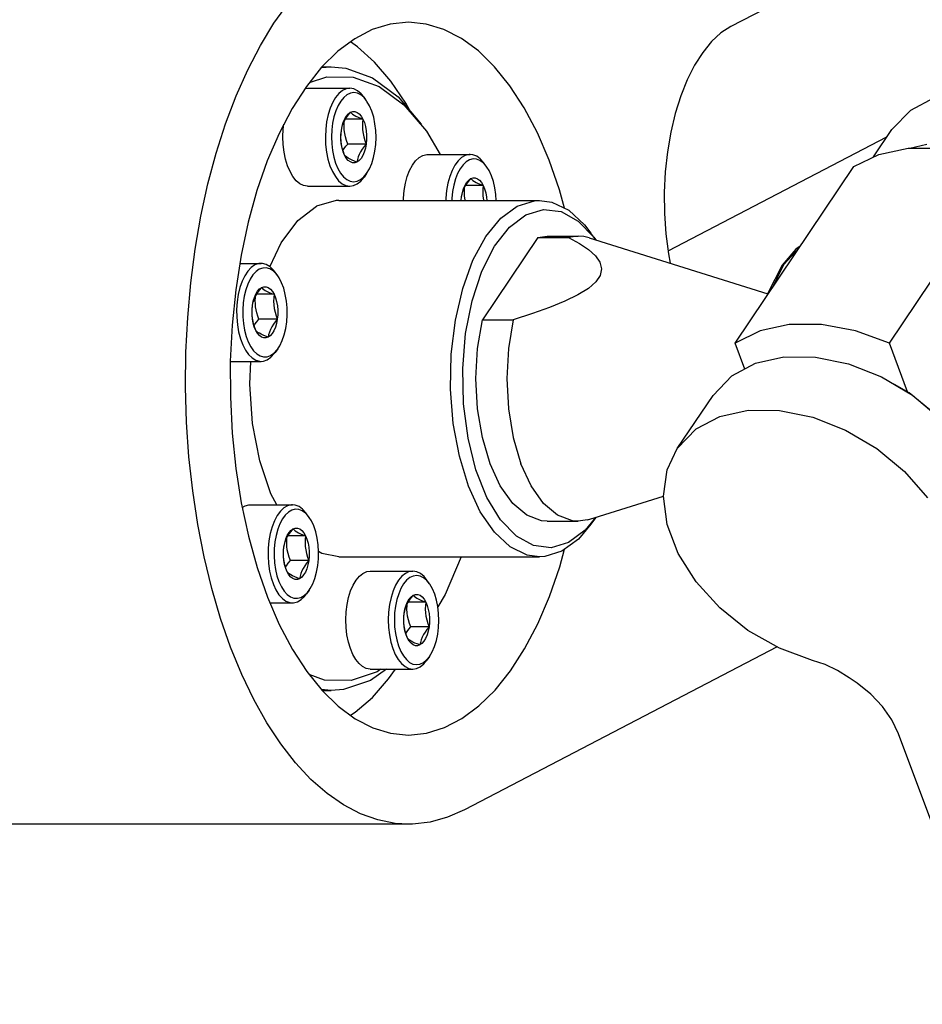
# Model space of a CAD drawing. Header units: millimetres. Extents: x 0 to 7560, y 0 to 5346.
# Tile 151 of 242: x 4118 to 4169, y 2926 to 2981. Entities that reach past the tile are written whole.
import ezdxf

# ---------------------------------------------------------------- set-up
doc = ezdxf.new("R2010")
doc.units = ezdxf.units.MM
for name, color, linetype in [('M2002301_PBL123', 7, 'Continuous'), ('M2002401_PBL124', 7, 'Continuous'), ('M2200703_PBL114', 7, 'Continuous'), ('M2200805_PBL111', 7, 'Continuous'), ('M2302201_PBL126', 7, 'Continuous'), ('M2302401_PBL125', 7, 'Continuous'), ('NSK_F687ZZ1_PBL118', 7, 'Continuous'), ('NSK_F687ZZ1_PBL282', 7, 'Continuous'), ('P9140503_BOLT_PBL119', 7, 'Continuous'), ('P9140503_BOLT_PBL120', 7, 'Continuous'), ('P9140503_BOLT_PBL121', 7, 'Continuous'), ('P9140503_BOLT_PBL122', 7, 'Continuous'), ('P9140503_BOLT_PBL157', 7, 'Continuous')]:
    doc.layers.add(name, color=color, linetype=linetype)

# ---------------------------------------------------------------- blocks, each defined once
blk = doc.blocks.new('A$C86968656')
at = {"layer": 'M2002301_PBL123', "color": 7}
for p, q in [((-345.353, 963.633), (-348.461, 959.012)), ((-345.353, 963.633), (-344.821, 963.705)), ((-345.353, 963.633), (-343.621, 963.633)), ((-344.819, 963.705), (-343.087, 963.705)), ((-343.087, 963.705), (-343.621, 963.633)), ((-343.621, 963.633), (-343.006, 963.291)), ((-342.771, 963.68), (-343.087, 963.705)), ((-342.468, 963.609), (-342.771, 963.68)), ((-343.006, 963.291), (-342.501, 962.947)), ((-342.468, 963.609), (-332.443, 960.469)), ((-342.501, 962.947), (-342.116, 962.597)), ((-342.116, 962.597), (-341.864, 962.237)), ((-341.864, 962.237), (-341.768, 961.867)), ((-341.845, 961.499), (-342.09, 961.137)), ((-341.768, 961.867), (-341.845, 961.499)), ((-342.09, 961.137), (-342.511, 960.77)), ((-343.104, 960.402), (-343.838, 960.044)), ((-342.511, 960.77), (-343.104, 960.402)), ((-343.838, 960.044), (-344.692, 959.696)), ((-345.656, 959.353), (-346.729, 959.012)), ((-344.692, 959.696), (-345.656, 959.353)), ((-348.728, 957.396), (-348.461, 959.012)), ((-348.461, 959.012), (-346.729, 959.012)), ((-346.729, 959.012), (-346.996, 957.396)), ((-348.819, 955.705), (-348.728, 957.396)), ((-346.996, 957.396), (-347.087, 955.705)), ((-348.728, 954.013), (-348.819, 955.705)), ((-347.087, 955.705), (-346.996, 954.013)), ((-348.461, 952.398), (-348.728, 954.013)), ((-346.996, 954.013), (-346.729, 952.398)), ((-348.029, 950.932), (-348.461, 952.398)), ((-346.729, 952.398), (-346.297, 950.932)), ((-347.452, 949.682), (-348.029, 950.932)), ((-345.72, 949.682), (-346.297, 950.932)), ((-346.755, 948.705), (-347.452, 949.682)), ((-345.023, 948.705), (-345.72, 949.682)), ((-345.971, 948.044), (-346.755, 948.705)), ((-344.239, 948.044), (-345.023, 948.705)), ((-342.179, 947.892), (-338.296, 949.108)), ((-345.135, 947.73), (-345.971, 948.044)), ((-344.817, 947.705), (-345.135, 947.73)), ((-344.819, 947.705), (-343.087, 947.705)), ((-343.403, 947.73), (-344.239, 948.044)), ((-343.087, 947.705), (-343.403, 947.73)), ((-342.553, 947.777), (-343.087, 947.705)), ((-342.553, 947.777), (-342.179, 947.892))]:
    blk.add_line(p, q, dxfattribs=at)
at = {"layer": 'M2002401_PBL124', "color": 7}
for p, q in [((-326.217, 968.29), (-324.576, 968.638)), ((-324.576, 968.638), (-322.766, 968.638)), ((-327.618, 967.607), (-326.217, 968.29)), ((-334.278, 957.703), (-327.618, 967.607)), ((-325.618, 957.703), (-318.957, 967.607)), ((-331.237, 958.734), (-332.878, 958.385)), ((-329.427, 958.734), (-331.237, 958.734)), ((-327.526, 958.385), (-329.427, 958.734)), ((-332.878, 958.385), (-334.278, 957.703)), ((-325.618, 957.703), (-327.526, 958.385)), ((-333.736, 956.244), (-334.278, 957.703)), ((-324.599, 954.962), (-325.618, 957.703))]:
    blk.add_line(p, q, dxfattribs=at)
at = {"layer": 'M2200703_PBL114', "color": 7}
for p, q in [((-357.492, 973.161), (-356.943, 973.205)), ((-357.451, 973.205), (-356.943, 973.205)), ((-356.943, 973.205), (-356.118, 973.127)), ((-356.118, 973.127), (-354.618, 972.576)), ((-358.163, 972.322), (-357.191, 972.65)), ((-357.191, 972.65), (-355.709, 972.629)), ((-355.709, 972.629), (-354.252, 972.094)), ((-354.618, 972.576), (-353.189, 971.512)), ((-354.252, 972.094), (-352.863, 971.061)), ((-353.189, 971.512), (-351.891, 969.994)), ((-352.863, 971.061), (-351.603, 969.586)), ((-351.603, 969.586), (-350.836, 968.283)), ((-358.815, 964.579), (-357.77, 965.383)), ((-356.661, 965.7), (-357.77, 965.383)), ((-356.509, 965.705), (-356.661, 965.7)), ((-356.51, 965.705), (-345.252, 965.705)), ((-347.431, 964.705), (-346.511, 965.383)), ((-346.511, 965.383), (-345.543, 965.688)), ((-345.543, 965.688), (-345.252, 965.705)), ((-345.252, 965.705), (-344.564, 965.61)), ((-344.564, 965.61), (-343.611, 965.151)), ((-346.945, 964.2), (-346.015, 964.899)), ((-346.015, 964.899), (-345.034, 965.195)), ((-345.034, 965.195), (-344.043, 965.077)), ((-344.043, 965.077), (-343.085, 964.55)), ((-343.611, 965.151), (-342.721, 964.329)), ((-359.744, 963.331), (-358.815, 964.579)), ((-348.267, 963.682), (-347.431, 964.705)), ((-347.781, 963.131), (-346.945, 964.2)), ((-343.085, 964.55), (-342.204, 963.635)), ((-342.721, 964.329), (-342.365, 963.87)), ((-348.987, 962.352), (-348.267, 963.682)), ((-342.099, 963.493), (-342.365, 963.87)), ((-342.204, 963.635), (-342.1, 963.493)), ((-360.377, 961.987), (-359.744, 963.331)), ((-348.489, 961.737), (-347.781, 963.131)), ((-349.564, 960.767), (-348.987, 962.352)), ((-349.036, 960.079), (-348.489, 961.737)), ((-349.975, 958.987), (-349.564, 960.767)), ((-349.398, 958.23), (-349.036, 960.079)), ((-350.204, 957.081), (-349.975, 958.987)), ((-349.56, 956.27), (-349.398, 958.23)), ((-350.243, 955.122), (-350.204, 957.081)), ((-361.508, 955.403), (-361.456, 956.675)), ((-349.516, 954.286), (-349.56, 956.27)), ((-361.349, 953.186), (-361.508, 955.403)), ((-350.091, 953.186), (-350.243, 955.122)), ((-349.265, 952.364), (-349.516, 954.286)), ((-360.947, 951.096), (-361.349, 953.186)), ((-349.752, 951.346), (-350.091, 953.186)), ((-348.821, 950.588), (-349.265, 952.364)), ((-360.323, 949.237), (-360.947, 951.096)), ((-349.24, 949.674), (-349.752, 951.346)), ((-348.201, 949.036), (-348.821, 950.588)), ((-348.575, 948.234), (-349.24, 949.674)), ((-359.999, 948.627), (-360.323, 949.237)), ((-347.434, 947.775), (-348.201, 949.036)), ((-347.783, 947.081), (-348.575, 948.234)), ((-346.553, 946.86), (-347.434, 947.775)), ((-342.104, 947.915), (-342.693, 947.21)), ((-342.099, 947.917), (-342.365, 947.54)), ((-346.893, 946.259), (-347.783, 947.081)), ((-342.693, 947.21), (-343.622, 946.511)), ((-342.365, 947.54), (-343.073, 946.705)), ((-345.595, 946.333), (-346.553, 946.86)), ((-343.622, 946.511), (-344.604, 946.215)), ((-343.073, 946.705), (-343.992, 946.027)), ((-357.475, 945.893), (-357.649, 946.003)), ((-345.94, 945.8), (-346.893, 946.259)), ((-344.604, 946.215), (-345.595, 946.333)), ((-343.992, 946.027), (-344.96, 945.722)), ((-356.511, 945.705), (-357.475, 945.893)), ((-356.51, 945.705), (-345.252, 945.705)), ((-349.646, 945.705), (-350.543, 943.598)), ((-345.252, 945.705), (-345.94, 945.8)), ((-344.96, 945.722), (-345.252, 945.705)), ((-350.543, 943.598), (-350.957, 942.906)), ((-353.844, 939.406), (-354.739, 938.769)), ((-354.154, 939.406), (-354.369, 939.253)), ((-357.311, 938.781), (-358.172, 939.097)), ((-355.83, 938.76), (-357.311, 938.781)), ((-354.739, 938.769), (-356.243, 938.261)), ((-354.369, 939.253), (-355.83, 938.76)), ((-356.943, 938.205), (-357.496, 938.257)), ((-357.454, 938.205), (-356.943, 938.205)), ((-356.243, 938.261), (-356.943, 938.205))]:
    blk.add_line(p, q, dxfattribs=at)
at = {"layer": 'M2200805_PBL111', "color": 7}
for p, q in [((-247.42, 1020.801), (-334.518, 975.459)), ((-360.151, 975.647), (-359.346, 976.769)), ((-360.911, 974.403), (-360.151, 975.647)), ((-354.639, 975.29), (-355.619, 974.78)), ((-353.638, 975.6), (-354.639, 975.29)), ((-352.613, 975.705), (-353.638, 975.6)), ((-351.614, 975.605), (-352.613, 975.705)), ((-350.613, 975.301), (-351.614, 975.605)), ((-349.632, 974.796), (-350.613, 975.301)), ((-334.518, 975.459), (-335.071, 975.101)), ((-355.619, 974.78), (-356.569, 974.074)), ((-348.681, 974.094), (-349.632, 974.796)), ((-335.071, 975.101), (-335.6, 974.617)), ((-361.618, 973.043), (-360.911, 974.403)), ((-355.458, 974.325), (-355.866, 974.596)), ((-354.505, 973.46), (-355.458, 974.325)), ((-335.6, 974.617), (-336.097, 974.013)), ((-356.569, 974.074), (-357.477, 973.179)), ((-347.771, 973.204), (-348.681, 974.094)), ((-336.097, 974.013), (-336.555, 973.299)), ((-362.271, 971.577), (-361.618, 973.043)), ((-357.477, 973.179), (-358.336, 972.106)), ((-353.602, 972.4), (-354.505, 973.46)), ((-346.911, 972.135), (-347.771, 973.204)), ((-336.555, 973.299), (-336.969, 972.482)), ((-336.969, 972.482), (-337.333, 971.575)), ((-358.336, 972.106), (-359.137, 970.863)), ((-352.76, 971.157), (-353.602, 972.4)), ((-346.109, 970.897), (-346.911, 972.135)), ((-362.864, 970.012), (-362.271, 971.577)), ((-337.333, 971.575), (-337.642, 970.59)), ((-359.137, 970.863), (-359.87, 969.466)), ((-352.535, 970.747), (-352.76, 971.157)), ((-345.374, 969.503), (-346.109, 970.897)), ((-337.642, 970.59), (-337.891, 969.539)), ((-363.393, 968.36), (-362.864, 970.012)), ((-359.87, 969.466), (-360.529, 967.927)), ((-344.713, 967.968), (-345.374, 969.503)), ((-337.891, 969.539), (-338.078, 968.438)), ((-338.038, 962.878), (-325.757, 969.272)), ((-363.857, 966.629), (-363.393, 968.36)), ((-338.078, 968.438), (-338.2, 967.301)), ((-360.529, 967.927), (-361.106, 966.262)), ((-344.134, 966.306), (-344.713, 967.968)), ((-338.2, 967.301), (-338.255, 966.143)), ((-364.251, 964.831), (-363.857, 966.629)), ((-361.106, 966.262), (-361.597, 964.49)), ((-343.843, 965.263), (-344.134, 966.306)), ((-338.255, 966.143), (-338.242, 964.981)), ((-364.573, 962.977), (-364.251, 964.831)), ((-338.242, 964.981), (-338.162, 963.829)), ((-361.597, 964.49), (-361.995, 962.627)), ((-338.162, 963.829), (-338.015, 962.704)), ((-364.821, 961.078), (-364.573, 962.977)), ((-361.995, 962.627), (-362.297, 960.693)), ((-338.015, 962.704), (-337.914, 962.183)), ((-364.994, 959.145), (-364.821, 961.078)), ((-362.297, 960.693), (-362.5, 958.708)), ((-365.091, 957.192), (-364.994, 959.145)), ((-362.5, 958.708), (-362.601, 956.692)), ((-365.111, 955.229), (-365.091, 957.192)), ((-362.601, 956.692), (-362.6, 954.666)), ((-365.054, 953.27), (-365.111, 955.229)), ((-362.6, 954.666), (-362.496, 952.651)), ((-364.92, 951.325), (-365.054, 953.27)), ((-362.496, 952.651), (-362.291, 950.667)), ((-364.71, 949.408), (-364.92, 951.325)), ((-362.291, 950.667), (-361.986, 948.735)), ((-364.426, 947.529), (-364.71, 949.408)), ((-361.986, 948.735), (-361.585, 946.874)), ((-364.069, 945.7), (-364.426, 947.529)), ((-361.585, 946.874), (-361.093, 945.104)), ((-344.12, 945.148), (-343.847, 946.135)), ((-363.641, 943.934), (-364.069, 945.7)), ((-361.093, 945.104), (-360.513, 943.443)), ((-344.697, 943.483), (-344.12, 945.148)), ((-363.145, 942.239), (-363.641, 943.934)), ((-360.513, 943.443), (-359.852, 941.907)), ((-345.356, 941.944), (-344.697, 943.483)), ((-362.584, 940.628), (-363.145, 942.239)), ((-359.852, 941.907), (-359.117, 940.513)), ((-346.09, 940.547), (-345.356, 941.944)), ((-361.962, 939.11), (-362.584, 940.628)), ((-359.117, 940.513), (-358.315, 939.275)), ((-331.916, 940.647), (-349.464, 931.511)), ((-346.89, 939.304), (-346.09, 940.547)), ((-353.722, 938.854), (-353.336, 939.406)), ((-347.749, 938.231), (-346.89, 939.304)), ((-361.282, 937.694), (-361.962, 939.11)), ((-358.315, 939.275), (-357.455, 938.206)), ((-354.632, 937.82), (-353.722, 938.854)), ((-357.455, 938.206), (-356.545, 937.316)), ((-348.658, 937.336), (-347.749, 938.231)), ((-360.549, 936.389), (-361.282, 937.694)), ((-355.592, 936.983), (-354.632, 937.82)), ((-356.545, 937.316), (-355.594, 936.615)), ((-349.607, 936.63), (-348.658, 937.336)), ((-355.861, 936.811), (-355.592, 936.983)), ((-355.594, 936.615), (-354.613, 936.109)), ((-350.588, 936.12), (-349.607, 936.63)), ((-359.767, 935.204), (-360.549, 936.389)), ((-354.613, 936.109), (-353.612, 935.805)), ((-351.589, 935.81), (-350.588, 936.12)), ((-353.612, 935.805), (-352.613, 935.705)), ((-352.613, 935.705), (-351.589, 935.81)), ((-358.94, 934.144), (-359.767, 935.204)), ((-358.075, 933.218), (-358.94, 934.144)), ((-357.176, 932.43), (-358.075, 933.218)), ((-356.249, 931.786), (-357.176, 932.43)), ((-355.299, 931.289), (-356.249, 931.786)), ((-354.333, 930.943), (-355.299, 931.289)), ((-350.423, 931.092), (-351.396, 930.824)), ((-349.464, 931.511), (-350.423, 931.092)), ((-352.613, 930.705), (-375.996, 930.705)), ((-353.357, 930.749), (-354.333, 930.943)), ((-352.613, 930.705), (-353.357, 930.749)), ((-352.375, 930.71), (-352.613, 930.705)), ((-351.396, 930.824), (-352.375, 930.71))]:
    blk.add_line(p, q, dxfattribs=at)
at = {"layer": 'M2302201_PBL126', "color": 7}
for p, q in [((-324.425, 970.778), (-323.097, 971.482)), ((-325.484, 969.677), (-324.425, 970.778)), ((-326.514, 968.145), (-325.484, 969.677)), ((-324.478, 968.638), (-323.515, 968.854))]:
    blk.add_line(p, q, dxfattribs=at)
at = {"layer": 'M2302401_PBL125', "color": 7}
for p, q in [((-334.456, 955.862), (-333.128, 956.566)), ((-333.128, 956.566), (-331.54, 956.921)), ((-331.54, 956.921), (-329.774, 956.909)), ((-329.774, 956.909), (-327.92, 956.53)), ((-327.92, 956.53), (-326.072, 955.805)), ((-335.515, 954.76), (-334.456, 955.862)), ((-326.072, 955.805), (-324.325, 954.769)), ((-337.521, 951.778), (-335.515, 954.761)), ((-324.325, 954.769), (-322.768, 953.477)), ((-335.134, 953.583), (-333.546, 953.937)), ((-333.546, 953.937), (-331.78, 953.925)), ((-331.78, 953.925), (-329.926, 953.547)), ((-336.462, 952.879), (-335.134, 953.583)), ((-329.926, 953.547), (-328.078, 952.822)), ((-337.522, 951.777), (-336.462, 952.879)), ((-328.078, 952.822), (-326.331, 951.786)), ((-338.085, 950.585), (-337.522, 951.777)), ((-326.331, 951.786), (-324.774, 950.494)), ((-338.297, 949.112), (-338.085, 950.585)), ((-324.774, 950.494), (-323.49, 949.015)), ((-338.087, 947.518), (-338.297, 949.112)), ((-337.467, 945.886), (-338.087, 947.518)), ((-336.469, 944.298), (-337.467, 945.886)), ((-335.142, 942.835), (-336.469, 944.298)), ((-333.556, 941.573), (-335.142, 942.835)), ((-331.79, 940.576), (-333.556, 941.573)), ((-329.942, 939.895), (-331.79, 940.576)), ((-329.231, 939.655), (-329.942, 939.895)), ((-328.536, 939.327), (-329.231, 939.655)), ((-327.873, 938.922), (-328.536, 939.327)), ((-327.43, 938.616), (-327.873, 938.922)), ((-326.665, 938.008), (-327.43, 938.616)), ((-326.007, 937.314), (-326.665, 938.008)), ((-325.481, 936.562), (-326.007, 937.314)), ((-325.107, 935.779), (-325.481, 936.562)), ((-314.122, 906.229), (-325.107, 935.779))]:
    blk.add_line(p, q, dxfattribs=at)
at = {"layer": 'NSK_F687ZZ1_PBL118', "color": 7}
for p, q in [((-330.628, 963.131), (-330.87, 962.974)), ((-330.87, 962.974), (-331.637, 962.076)), ((-331.637, 962.076), (-332.434, 960.501)), ((-332.434, 960.501), (-332.46, 960.406))]:
    blk.add_line(p, q, dxfattribs=at)
at = {"layer": 'NSK_F687ZZ1_PBL118', "color": 2}
for p, q in [((-331.53, 962.125), (-330.697, 963.028)), ((-332.203, 960.789), (-331.53, 962.125))]:
    blk.add_line(p, q, dxfattribs=at)
at = {"layer": 'NSK_F687ZZ1_PBL282', "color": 7}
for p, q in [((-324.505, 954.91), (-325.335, 955.368)), ((-323.037, 953.701), (-324.505, 954.91))]:
    blk.add_line(p, q, dxfattribs=at)
at = {"layer": 'P9140503_BOLT_PBL119', "color": 7}
for p, q in [((-358.416, 971.982), (-358.274, 972.004)), ((-358.274, 972.004), (-355.892, 972.004)), ((-356.097, 971.973), (-356.307, 971.875)), ((-355.892, 972.004), (-356.097, 971.973)), ((-355.667, 971.967), (-355.892, 972.004)), ((-355.458, 971.863), (-355.667, 971.967)), ((-356.692, 971.49), (-356.857, 971.212)), ((-356.507, 971.713), (-356.692, 971.49)), ((-356.307, 971.875), (-356.507, 971.713)), ((-356.238, 971.487), (-356.405, 971.283)), ((-356.055, 971.635), (-356.238, 971.487)), ((-355.863, 971.725), (-356.055, 971.635)), ((-355.667, 971.753), (-355.863, 971.725)), ((-355.47, 971.72), (-355.667, 971.753)), ((-355.28, 971.625), (-355.47, 971.72)), ((-355.259, 971.695), (-355.458, 971.863)), ((-355.1, 971.473), (-355.28, 971.625)), ((-355.098, 971.499), (-355.259, 971.695)), ((-354.954, 971.295), (-355.1, 971.473)), ((-354.954, 971.295), (-355.098, 971.499)), ((-356.999, 970.886), (-357.113, 970.52)), ((-356.857, 971.212), (-356.999, 970.886)), ((-356.555, 971.03), (-356.683, 970.734)), ((-356.405, 971.283), (-356.555, 971.03)), ((-354.933, 971.265), (-354.954, 971.295)), ((-354.785, 971.009), (-354.933, 971.265)), ((-354.658, 970.707), (-354.785, 971.009)), ((-357.113, 970.52), (-357.197, 970.122)), ((-356.786, 970.401), (-356.862, 970.041)), ((-356.683, 970.734), (-356.786, 970.401)), ((-356.264, 970.09), (-356.182, 970.281)), ((-356.182, 970.281), (-356.085, 970.442)), ((-356.172, 970.217), (-356.08, 970.364)), ((-355.162, 970.267), (-356.14, 970.267)), ((-356.085, 970.442), (-355.976, 970.566)), ((-356.08, 970.364), (-355.974, 970.509)), ((-355.976, 970.566), (-355.857, 970.65)), ((-355.974, 970.509), (-355.857, 970.65)), ((-355.857, 970.65), (-355.733, 970.692)), ((-355.857, 970.65), (-355.804, 970.596)), ((-355.804, 970.596), (-355.737, 970.542)), ((-355.737, 970.542), (-355.654, 970.486)), ((-355.733, 970.692), (-355.607, 970.691)), ((-355.654, 970.486), (-355.553, 970.431)), ((-355.607, 970.691), (-355.484, 970.645)), ((-355.553, 970.431), (-355.436, 970.375)), ((-355.484, 970.645), (-355.366, 970.557)), ((-355.436, 970.375), (-355.304, 970.321)), ((-355.366, 970.557), (-355.257, 970.43)), ((-355.304, 970.321), (-355.162, 970.267)), ((-355.257, 970.43), (-355.162, 970.267)), ((-355.162, 970.267), (-355.181, 970.07)), ((-355.162, 970.267), (-355.081, 970.073)), ((-354.557, 970.37), (-354.658, 970.707)), ((-354.484, 970.007), (-354.557, 970.37)), ((-359.648, 969.274), (-359.63, 969.707)), ((-359.63, 969.707), (-359.594, 969.991)), ((-357.248, 969.703), (-357.267, 969.273)), ((-357.197, 970.122), (-357.248, 969.703)), ((-356.862, 970.041), (-356.909, 969.661)), ((-356.371, 969.637), (-356.327, 969.873)), ((-356.371, 969.637), (-356.344, 969.779)), ((-356.344, 969.779), (-356.303, 969.924)), ((-356.327, 969.873), (-356.264, 970.09)), ((-356.303, 969.924), (-356.246, 970.07)), ((-356.246, 970.07), (-356.172, 970.217)), ((-356.217, 969.871), (-356.21, 970.07)), ((-356.207, 969.67), (-356.217, 969.871)), ((-356.21, 970.07), (-356.201, 970.158)), ((-355.181, 970.07), (-355.187, 969.871)), ((-355.187, 969.871), (-355.178, 969.67)), ((-355.081, 970.073), (-355.019, 969.854)), ((-355.019, 969.854), (-354.977, 969.617)), ((-354.44, 969.628), (-354.484, 970.007)), ((-359.633, 968.84), (-359.648, 969.274)), ((-357.267, 969.273), (-357.252, 968.843)), ((-356.909, 969.661), (-356.925, 969.27)), ((-356.925, 969.27), (-356.911, 968.879)), ((-356.397, 969.242), (-356.391, 969.441)), ((-356.388, 969.04), (-356.397, 969.242)), ((-356.395, 969.138), (-356.394, 969.39)), ((-356.374, 968.89), (-356.395, 969.138)), ((-356.394, 969.39), (-356.371, 969.637)), ((-356.391, 969.441), (-356.371, 969.637)), ((-356.181, 969.467), (-356.207, 969.67)), ((-356.138, 969.265), (-356.181, 969.467)), ((-356.079, 969.066), (-356.138, 969.265)), ((-355.178, 969.67), (-355.152, 969.467)), ((-355.152, 969.467), (-355.108, 969.265)), ((-355.108, 969.265), (-355.05, 969.066)), ((-354.977, 969.617), (-354.956, 969.369)), ((-354.956, 969.369), (-354.957, 969.117)), ((-354.442, 968.846), (-354.425, 969.237)), ((-354.425, 969.237), (-354.44, 969.628)), ((-359.584, 968.422), (-359.633, 968.84)), ((-357.252, 968.843), (-357.203, 968.422)), ((-356.911, 968.879), (-356.867, 968.5)), ((-356.362, 968.838), (-356.388, 969.04)), ((-356.332, 968.653), (-356.374, 968.89)), ((-356.318, 968.636), (-356.362, 968.838)), ((-356.27, 968.434), (-356.332, 968.653)), ((-356.26, 968.437), (-356.318, 968.636)), ((-356.281, 968.507), (-356.21, 968.615)), ((-356.21, 968.615), (-356.114, 968.743)), ((-356.114, 968.743), (-356.009, 968.87)), ((-356.009, 968.87), (-356.079, 969.066)), ((-354.98, 968.87), (-356.009, 968.87)), ((-355.096, 968.728), (-355.202, 968.584)), ((-354.98, 968.87), (-355.096, 968.728)), ((-355.024, 968.634), (-355.087, 968.417)), ((-355.05, 969.066), (-354.98, 968.87)), ((-354.98, 968.87), (-355.024, 968.634)), ((-354.957, 969.117), (-354.98, 968.87)), ((-354.489, 968.466), (-354.442, 968.846)), ((-359.503, 968.022), (-359.584, 968.422)), ((-357.203, 968.422), (-357.122, 968.023)), ((-356.867, 968.5), (-356.794, 968.137)), ((-356.794, 968.137), (-356.692, 967.8)), ((-356.189, 968.24), (-356.27, 968.434)), ((-356.189, 968.24), (-356.26, 968.437)), ((-356.094, 968.077), (-356.189, 968.24)), ((-356.137, 968.186), (-356.189, 968.24)), ((-356.07, 968.132), (-356.137, 968.186)), ((-355.985, 967.95), (-356.094, 968.077)), ((-355.987, 968.076), (-356.07, 968.132)), ((-355.886, 968.021), (-355.987, 968.076)), ((-355.425, 968.144), (-355.466, 967.999)), ((-355.369, 968.29), (-355.425, 968.144)), ((-355.266, 968.065), (-355.375, 967.941)), ((-355.294, 968.437), (-355.369, 968.29)), ((-355.202, 968.584), (-355.294, 968.437)), ((-355.169, 968.226), (-355.266, 968.065)), ((-355.087, 968.417), (-355.169, 968.226)), ((-354.668, 967.774), (-354.565, 968.106)), ((-354.565, 968.106), (-354.489, 968.466)), ((-359.391, 967.652), (-359.503, 968.022)), ((-359.253, 967.323), (-359.391, 967.652)), ((-357.122, 968.023), (-357.01, 967.653)), ((-357.01, 967.653), (-356.871, 967.323)), ((-356.692, 967.8), (-356.566, 967.498)), ((-356.566, 967.498), (-356.418, 967.242)), ((-355.867, 967.862), (-355.985, 967.95)), ((-355.768, 967.965), (-355.886, 968.021)), ((-355.743, 967.817), (-355.867, 967.862)), ((-355.637, 967.911), (-355.768, 967.965)), ((-355.618, 967.815), (-355.743, 967.817)), ((-355.494, 967.857), (-355.637, 967.911)), ((-355.494, 967.857), (-355.618, 967.815)), ((-355.466, 967.999), (-355.494, 967.857)), ((-355.375, 967.941), (-355.494, 967.857)), ((-354.796, 967.477), (-354.668, 967.774)), ((-359.089, 967.039), (-359.253, 967.323)), ((-358.905, 966.811), (-359.089, 967.039)), ((-356.871, 967.323), (-356.708, 967.04)), ((-356.708, 967.04), (-356.525, 966.812)), ((-356.418, 967.242), (-356.251, 967.035)), ((-356.251, 967.035), (-356.071, 966.882)), ((-355.296, 966.872), (-355.113, 967.021)), ((-355.277, 966.794), (-355.098, 967.008)), ((-355.113, 967.021), (-354.954, 967.212)), ((-354.954, 967.212), (-355.098, 967.008)), ((-354.954, 967.212), (-354.796, 967.477)), ((-358.707, 966.644), (-358.905, 966.811)), ((-358.499, 966.541), (-358.707, 966.644)), ((-358.273, 966.504), (-358.499, 966.541)), ((-358.274, 966.504), (-355.892, 966.504)), ((-356.525, 966.812), (-356.326, 966.644)), ((-356.326, 966.644), (-356.117, 966.541)), ((-356.117, 966.541), (-355.892, 966.504)), ((-356.071, 966.882), (-355.881, 966.788)), ((-355.892, 966.504), (-355.687, 966.534)), ((-355.881, 966.788), (-355.684, 966.754)), ((-355.687, 966.534), (-355.476, 966.632)), ((-355.684, 966.754), (-355.487, 966.782)), ((-355.487, 966.782), (-355.296, 966.872)), ((-355.476, 966.632), (-355.277, 966.794))]:
    blk.add_line(p, q, dxfattribs=at)
at = {"layer": 'P9140503_BOLT_PBL120', "color": 7}
for p, q in [((-355.161, 944.779), (-354.951, 944.876)), ((-354.951, 944.876), (-354.747, 944.906)), ((-354.747, 944.906), (-352.365, 944.906)), ((-352.571, 944.876), (-352.781, 944.778)), ((-352.365, 944.906), (-352.571, 944.876)), ((-352.141, 944.869), (-352.365, 944.906)), ((-351.931, 944.766), (-352.141, 944.869)), ((-355.71, 944.12), (-355.545, 944.396)), ((-355.545, 944.396), (-355.36, 944.618)), ((-355.36, 944.618), (-355.161, 944.779)), ((-353.166, 944.393), (-353.331, 944.115)), ((-352.981, 944.616), (-353.166, 944.393)), ((-352.781, 944.778), (-352.981, 944.616)), ((-352.711, 944.389), (-352.879, 944.186)), ((-352.529, 944.538), (-352.711, 944.389)), ((-352.337, 944.628), (-352.529, 944.538)), ((-352.14, 944.656), (-352.337, 944.628)), ((-351.943, 944.622), (-352.14, 944.656)), ((-351.754, 944.528), (-351.943, 944.622)), ((-351.732, 944.598), (-351.931, 944.766)), ((-351.573, 944.375), (-351.754, 944.528)), ((-351.572, 944.402), (-351.732, 944.598)), ((-351.427, 944.198), (-351.573, 944.375)), ((-351.427, 944.198), (-351.572, 944.402)), ((-355.966, 943.429), (-355.851, 943.795)), ((-355.851, 943.795), (-355.71, 944.12)), ((-353.472, 943.789), (-353.586, 943.422)), ((-353.331, 944.115), (-353.472, 943.789)), ((-353.028, 943.933), (-353.156, 943.636)), ((-352.879, 944.186), (-353.028, 943.933)), ((-351.407, 944.168), (-351.427, 944.198)), ((-351.259, 943.912), (-351.407, 944.168)), ((-351.132, 943.61), (-351.259, 943.912)), ((-356.051, 943.03), (-355.966, 943.429)), ((-353.586, 943.422), (-353.67, 943.025)), ((-353.259, 943.304), (-353.335, 942.944)), ((-353.156, 943.636), (-353.259, 943.304)), ((-352.737, 942.993), (-352.655, 943.184)), ((-352.655, 943.184), (-352.559, 943.345)), ((-352.645, 943.12), (-352.553, 943.266)), ((-351.635, 943.17), (-352.614, 943.17)), ((-352.559, 943.345), (-352.449, 943.469)), ((-352.553, 943.266), (-352.448, 943.411)), ((-352.449, 943.469), (-352.331, 943.553)), ((-352.448, 943.411), (-352.331, 943.553)), ((-352.331, 943.553), (-352.207, 943.595)), ((-352.331, 943.553), (-352.278, 943.499)), ((-352.278, 943.499), (-352.211, 943.445)), ((-352.211, 943.445), (-352.128, 943.389)), ((-352.207, 943.595), (-352.081, 943.593)), ((-352.128, 943.389), (-352.027, 943.334)), ((-352.081, 943.593), (-351.957, 943.548)), ((-352.027, 943.334), (-351.909, 943.278)), ((-351.957, 943.548), (-351.839, 943.46)), ((-351.909, 943.278), (-351.778, 943.224)), ((-351.839, 943.46), (-351.731, 943.333)), ((-351.778, 943.224), (-351.635, 943.17)), ((-351.731, 943.333), (-351.635, 943.17)), ((-351.635, 943.17), (-351.654, 942.973)), ((-351.635, 943.17), (-351.555, 942.976)), ((-351.03, 943.273), (-351.132, 943.61)), ((-350.957, 942.91), (-351.03, 943.273)), ((-356.103, 942.61), (-356.051, 943.03)), ((-353.67, 943.025), (-353.722, 942.606)), ((-353.335, 942.944), (-353.382, 942.564)), ((-352.845, 942.54), (-352.801, 942.776)), ((-352.845, 942.54), (-352.817, 942.682)), ((-352.817, 942.682), (-352.777, 942.826)), ((-352.801, 942.776), (-352.737, 942.993)), ((-352.777, 942.826), (-352.719, 942.973)), ((-352.719, 942.973), (-352.645, 943.12)), ((-352.69, 942.774), (-352.684, 942.973)), ((-352.681, 942.572), (-352.69, 942.774)), ((-352.684, 942.973), (-352.675, 943.061)), ((-351.654, 942.973), (-351.661, 942.774)), ((-351.661, 942.774), (-351.652, 942.572)), ((-351.555, 942.976), (-351.493, 942.757)), ((-351.493, 942.757), (-351.45, 942.52)), ((-350.913, 942.531), (-350.957, 942.91)), ((-356.122, 942.177), (-356.103, 942.61)), ((-356.106, 941.743), (-356.122, 942.177)), ((-353.722, 942.606), (-353.74, 942.176)), ((-353.74, 942.176), (-353.725, 941.746)), ((-353.382, 942.564), (-353.399, 942.173)), ((-353.399, 942.173), (-353.385, 941.782)), ((-352.87, 942.145), (-352.864, 942.344)), ((-352.861, 941.943), (-352.87, 942.145)), ((-352.868, 942.041), (-352.867, 942.293)), ((-352.867, 942.293), (-352.845, 942.54)), ((-352.864, 942.344), (-352.845, 942.54)), ((-352.654, 942.37), (-352.681, 942.572)), ((-352.611, 942.168), (-352.654, 942.37)), ((-352.553, 941.969), (-352.611, 942.168)), ((-351.652, 942.572), (-351.625, 942.37)), ((-351.625, 942.37), (-351.582, 942.168)), ((-351.582, 942.168), (-351.524, 941.969)), ((-351.45, 942.52), (-351.429, 942.272)), ((-351.429, 942.272), (-351.43, 942.02)), ((-350.916, 941.749), (-350.899, 942.14)), ((-350.899, 942.14), (-350.913, 942.531)), ((-356.058, 941.325), (-356.106, 941.743)), ((-353.725, 941.746), (-353.676, 941.325)), ((-353.385, 941.782), (-353.341, 941.403)), ((-352.847, 941.793), (-352.868, 942.041)), ((-352.835, 941.741), (-352.861, 941.943)), ((-352.805, 941.556), (-352.847, 941.793)), ((-352.792, 941.539), (-352.835, 941.741)), ((-352.743, 941.337), (-352.805, 941.556)), ((-352.734, 941.34), (-352.792, 941.539)), ((-352.754, 941.41), (-352.683, 941.518)), ((-352.683, 941.518), (-352.588, 941.646)), ((-352.588, 941.646), (-352.482, 941.773)), ((-352.482, 941.773), (-352.553, 941.969)), ((-351.453, 941.773), (-352.482, 941.773)), ((-351.57, 941.631), (-351.676, 941.486)), ((-351.453, 941.773), (-351.57, 941.631)), ((-351.497, 941.537), (-351.561, 941.32)), ((-351.524, 941.969), (-351.453, 941.773)), ((-351.453, 941.773), (-351.497, 941.537)), ((-351.43, 942.02), (-351.453, 941.773)), ((-350.962, 941.369), (-350.916, 941.749)), ((-355.976, 940.925), (-356.058, 941.325)), ((-353.676, 941.325), (-353.595, 940.926)), ((-353.341, 941.403), (-353.267, 941.04)), ((-353.267, 941.04), (-353.166, 940.703)), ((-352.663, 941.143), (-352.743, 941.337)), ((-352.663, 941.143), (-352.734, 941.34)), ((-352.567, 940.98), (-352.663, 941.143)), ((-352.61, 941.089), (-352.663, 941.143)), ((-352.543, 941.035), (-352.61, 941.089)), ((-352.459, 940.853), (-352.567, 940.98)), ((-352.46, 940.979), (-352.543, 941.035)), ((-352.359, 940.924), (-352.46, 940.979)), ((-351.899, 941.046), (-351.94, 940.901)), ((-351.842, 941.193), (-351.899, 941.046)), ((-351.739, 940.968), (-351.849, 940.844)), ((-351.767, 941.34), (-351.842, 941.193)), ((-351.676, 941.486), (-351.767, 941.34)), ((-351.642, 941.129), (-351.739, 940.968)), ((-351.561, 941.32), (-351.642, 941.129)), ((-351.141, 940.676), (-351.038, 941.009)), ((-351.038, 941.009), (-350.962, 941.369)), ((-355.865, 940.555), (-355.976, 940.925)), ((-355.726, 940.226), (-355.865, 940.555)), ((-353.595, 940.926), (-353.484, 940.556)), ((-353.484, 940.556), (-353.345, 940.226)), ((-353.166, 940.703), (-353.039, 940.401)), ((-352.341, 940.765), (-352.459, 940.853)), ((-352.242, 940.868), (-352.359, 940.924)), ((-352.217, 940.72), (-352.341, 940.765)), ((-352.11, 940.814), (-352.242, 940.868)), ((-352.091, 940.718), (-352.217, 940.72)), ((-351.967, 940.76), (-352.11, 940.814)), ((-351.967, 940.76), (-352.091, 940.718)), ((-351.94, 940.901), (-351.967, 940.76)), ((-351.849, 940.844), (-351.967, 940.76)), ((-351.269, 940.38), (-351.141, 940.676)), ((-355.562, 939.942), (-355.726, 940.226)), ((-355.379, 939.714), (-355.562, 939.942)), ((-353.345, 940.226), (-353.182, 939.943)), ((-353.182, 939.943), (-352.998, 939.715)), ((-353.039, 940.401), (-352.891, 940.145)), ((-352.891, 940.145), (-352.725, 939.937)), ((-352.725, 939.937), (-352.544, 939.785)), ((-351.769, 939.775), (-351.587, 939.923)), ((-351.75, 939.697), (-351.572, 939.911)), ((-351.587, 939.923), (-351.427, 940.115)), ((-351.427, 940.115), (-351.572, 939.911)), ((-351.427, 940.115), (-351.269, 940.38)), ((-355.18, 939.547), (-355.379, 939.714)), ((-354.973, 939.444), (-355.18, 939.547)), ((-354.747, 939.406), (-354.973, 939.444)), ((-354.747, 939.406), (-352.365, 939.406)), ((-352.998, 939.715), (-352.8, 939.547)), ((-352.8, 939.547), (-352.59, 939.443)), ((-352.59, 939.443), (-352.365, 939.406)), ((-352.544, 939.785), (-352.354, 939.691)), ((-352.365, 939.406), (-352.16, 939.437)), ((-352.354, 939.691), (-352.158, 939.657)), ((-352.16, 939.437), (-351.95, 939.535)), ((-352.158, 939.657), (-351.961, 939.685)), ((-351.961, 939.685), (-351.769, 939.775)), ((-351.95, 939.535), (-351.75, 939.697))]:
    blk.add_line(p, q, dxfattribs=at)
at = {"layer": 'P9140503_BOLT_PBL121', "color": 7}
for p, q in [((-362.066, 962.175), (-360.877, 962.175)), ((-361.223, 962.086), (-361.427, 961.945)), ((-361.011, 962.162), (-361.223, 962.086)), ((-360.877, 962.175), (-361.011, 962.162)), ((-360.795, 962.17), (-360.877, 962.175)), ((-360.582, 962.111), (-360.795, 962.17)), ((-360.375, 961.985), (-360.582, 962.111)), ((-360.181, 961.797), (-360.375, 961.985)), ((-361.79, 961.482), (-361.939, 961.171)), ((-361.618, 961.742), (-361.79, 961.482)), ((-361.427, 961.945), (-361.618, 961.742)), ((-361.333, 961.532), (-361.49, 961.295)), ((-361.16, 961.717), (-361.333, 961.532)), ((-360.975, 961.845), (-361.16, 961.717)), ((-360.781, 961.913), (-360.975, 961.845)), ((-360.585, 961.921), (-360.781, 961.913)), ((-360.391, 961.866), (-360.585, 961.921)), ((-360.205, 961.753), (-360.391, 961.866)), ((-360.028, 961.582), (-360.205, 961.753)), ((-360.083, 961.671), (-360.181, 961.797)), ((-359.939, 961.466), (-360.083, 961.671)), ((-359.939, 961.466), (-360.028, 961.582)), ((-359.867, 961.358), (-359.939, 961.466)), ((-361.939, 961.171), (-362.063, 960.817)), ((-361.625, 961.014), (-361.739, 960.691)), ((-361.49, 961.295), (-361.625, 961.014)), ((-360.842, 960.822), (-360.718, 960.864)), ((-360.718, 960.864), (-360.592, 960.862)), ((-360.592, 960.862), (-360.469, 960.817)), ((-359.726, 961.086), (-359.867, 961.358)), ((-359.608, 960.775), (-359.726, 961.086)), ((-362.157, 960.429), (-362.22, 960.016)), ((-362.063, 960.817), (-362.157, 960.429)), ((-361.825, 960.335), (-361.882, 959.958)), ((-361.739, 960.691), (-361.825, 960.335)), ((-361.249, 960.261), (-361.167, 960.453)), ((-361.231, 960.242), (-361.156, 960.389)), ((-361.194, 960.263), (-361.187, 960.329)), ((-361.167, 960.453), (-361.07, 960.613)), ((-361.156, 960.389), (-361.065, 960.535)), ((-360.147, 960.438), (-361.125, 960.438)), ((-361.07, 960.613), (-360.961, 960.738)), ((-361.065, 960.535), (-360.96, 960.679)), ((-360.961, 960.738), (-360.842, 960.822)), ((-360.96, 960.679), (-360.842, 960.822)), ((-360.842, 960.822), (-360.789, 960.768)), ((-360.789, 960.768), (-360.722, 960.713)), ((-360.722, 960.713), (-360.639, 960.658)), ((-360.639, 960.658), (-360.538, 960.602)), ((-360.538, 960.602), (-360.421, 960.547)), ((-360.469, 960.817), (-360.351, 960.729)), ((-360.421, 960.547), (-360.289, 960.492)), ((-360.351, 960.729), (-360.242, 960.602)), ((-360.289, 960.492), (-360.147, 960.438)), ((-360.242, 960.602), (-360.147, 960.438)), ((-360.147, 960.438), (-360.166, 960.243)), ((-360.147, 960.438), (-360.066, 960.245)), ((-359.516, 960.43), (-359.608, 960.775)), ((-359.452, 960.06), (-359.516, 960.43)), ((-362.22, 960.016), (-362.25, 959.589)), ((-361.882, 959.958), (-361.908, 959.568)), ((-361.379, 959.561), (-361.356, 959.809)), ((-361.376, 959.613), (-361.356, 959.809)), ((-361.356, 959.809), (-361.312, 960.044)), ((-361.356, 959.809), (-361.329, 959.952)), ((-361.329, 959.952), (-361.288, 960.096)), ((-361.312, 960.044), (-361.249, 960.261)), ((-361.288, 960.096), (-361.231, 960.242)), ((-361.201, 960.087), (-361.194, 960.263)), ((-361.198, 959.912), (-361.201, 960.087)), ((-361.181, 959.74), (-361.198, 959.912)), ((-360.166, 960.243), (-360.172, 960.044)), ((-360.172, 960.044), (-360.163, 959.841)), ((-360.163, 959.841), (-360.137, 959.638)), ((-360.066, 960.245), (-360.004, 960.026)), ((-360.004, 960.026), (-359.962, 959.789)), ((-359.962, 959.789), (-359.941, 959.541)), ((-359.417, 959.675), (-359.452, 960.06)), ((-362.25, 959.589), (-362.245, 959.157)), ((-361.908, 959.568), (-361.904, 959.176)), ((-361.382, 959.414), (-361.376, 959.613)), ((-361.373, 959.211), (-361.382, 959.414)), ((-361.38, 959.31), (-361.379, 959.561)), ((-361.359, 959.062), (-361.38, 959.31)), ((-361.347, 959.008), (-361.373, 959.211)), ((-361.153, 959.567), (-361.181, 959.74)), ((-361.111, 959.392), (-361.153, 959.567)), ((-361.058, 959.217), (-361.111, 959.392)), ((-360.994, 959.042), (-361.058, 959.217)), ((-360.137, 959.638), (-360.094, 959.437)), ((-360.094, 959.437), (-360.035, 959.238)), ((-360.035, 959.238), (-359.965, 959.042)), ((-359.942, 959.289), (-359.965, 959.042)), ((-359.941, 959.541), (-359.942, 959.289)), ((-359.439, 958.892), (-359.413, 959.282)), ((-359.413, 959.282), (-359.417, 959.675)), ((-362.245, 959.157), (-362.208, 958.732)), ((-362.208, 958.732), (-362.137, 958.325)), ((-361.904, 959.176), (-361.869, 958.79)), ((-361.869, 958.79), (-361.805, 958.42)), ((-361.317, 958.825), (-361.359, 959.062)), ((-361.303, 958.807), (-361.347, 959.008)), ((-361.255, 958.606), (-361.317, 958.825)), ((-361.245, 958.608), (-361.303, 958.807)), ((-361.265, 958.677), (-361.217, 958.754)), ((-361.217, 958.754), (-361.111, 958.899)), ((-361.111, 958.899), (-360.994, 959.042)), ((-359.965, 959.042), (-360.994, 959.042)), ((-360.188, 958.754), (-360.279, 958.608)), ((-360.082, 958.899), (-360.188, 958.754)), ((-359.965, 959.042), (-360.082, 958.899)), ((-360.009, 958.806), (-360.072, 958.589)), ((-359.965, 959.042), (-360.009, 958.806)), ((-359.496, 958.515), (-359.439, 958.892)), ((-362.137, 958.325), (-362.036, 957.944)), ((-361.805, 958.42), (-361.713, 958.076)), ((-361.174, 958.412), (-361.255, 958.606)), ((-361.174, 958.412), (-361.245, 958.608)), ((-361.079, 958.249), (-361.174, 958.412)), ((-361.122, 958.358), (-361.174, 958.412)), ((-361.055, 958.303), (-361.122, 958.358)), ((-360.97, 958.121), (-361.079, 958.249)), ((-360.972, 958.248), (-361.055, 958.303)), ((-360.871, 958.192), (-360.972, 958.248)), ((-360.852, 958.034), (-360.97, 958.121)), ((-360.753, 958.137), (-360.871, 958.192)), ((-360.622, 958.082), (-360.753, 958.137)), ((-360.451, 958.171), (-360.479, 958.028)), ((-360.36, 958.113), (-360.479, 958.028)), ((-360.411, 958.315), (-360.451, 958.171)), ((-360.354, 958.461), (-360.411, 958.315)), ((-360.251, 958.237), (-360.36, 958.113)), ((-360.279, 958.608), (-360.354, 958.461)), ((-360.154, 958.397), (-360.251, 958.237)), ((-360.072, 958.589), (-360.154, 958.397)), ((-359.696, 957.836), (-359.582, 958.16)), ((-359.582, 958.16), (-359.496, 958.515)), ((-362.036, 957.944), (-361.905, 957.6)), ((-361.905, 957.6), (-361.75, 957.3)), ((-361.713, 958.076), (-361.595, 957.764)), ((-361.595, 957.764), (-361.454, 957.493)), ((-360.729, 957.988), (-360.852, 958.034)), ((-360.603, 957.986), (-360.729, 957.988)), ((-360.479, 958.028), (-360.622, 958.082)), ((-360.479, 958.028), (-360.603, 957.986)), ((-359.939, 957.384), (-359.831, 957.555)), ((-359.831, 957.555), (-359.696, 957.836)), ((-361.75, 957.3), (-361.573, 957.053)), ((-361.573, 957.053), (-361.379, 956.865)), ((-361.454, 957.493), (-361.293, 957.268)), ((-361.293, 957.268), (-361.116, 957.097)), ((-361.116, 957.097), (-360.93, 956.984)), ((-360.93, 956.984), (-360.736, 956.93)), ((-360.54, 956.937), (-360.346, 957.006)), ((-360.346, 957.006), (-360.161, 957.134)), ((-360.327, 956.905), (-360.136, 957.108)), ((-360.161, 957.134), (-359.988, 957.318)), ((-360.136, 957.108), (-360.083, 957.18)), ((-359.939, 957.384), (-360.083, 957.18)), ((-359.988, 957.318), (-359.939, 957.384)), ((-362.601, 956.675), (-360.877, 956.675)), ((-361.379, 956.865), (-361.173, 956.739)), ((-361.173, 956.739), (-360.959, 956.68)), ((-360.959, 956.68), (-360.877, 956.675)), ((-360.877, 956.675), (-360.743, 956.688)), ((-360.743, 956.688), (-360.531, 956.764)), ((-360.736, 956.93), (-360.54, 956.937)), ((-360.531, 956.764), (-360.327, 956.905))]:
    blk.add_line(p, q, dxfattribs=at)
at = {"layer": 'P9140503_BOLT_PBL122', "color": 7}
for p, q in [((-361.931, 948.479), (-361.769, 948.572)), ((-361.769, 948.572), (-361.554, 948.624)), ((-361.554, 948.624), (-361.495, 948.627)), ((-361.495, 948.627), (-359.114, 948.627)), ((-359.793, 948.268), (-359.971, 948.026)), ((-359.597, 948.451), (-359.793, 948.268)), ((-359.39, 948.571), (-359.597, 948.451)), ((-359.337, 948.216), (-359.515, 948.05)), ((-359.176, 948.624), (-359.39, 948.571)), ((-359.15, 948.325), (-359.337, 948.216)), ((-359.114, 948.627), (-359.176, 948.624)), ((-358.956, 948.374), (-359.15, 948.325)), ((-358.96, 948.609), (-359.114, 948.627)), ((-358.748, 948.528), (-358.96, 948.609)), ((-358.76, 948.362), (-358.956, 948.374)), ((-358.568, 948.288), (-358.76, 948.362)), ((-358.545, 948.381), (-358.748, 948.528)), ((-358.383, 948.156), (-358.568, 948.288)), ((-358.357, 948.172), (-358.545, 948.381)), ((-358.211, 947.967), (-358.383, 948.156)), ((-358.32, 948.122), (-358.357, 948.172)), ((-360.129, 947.731), (-360.261, 947.391)), ((-359.971, 948.026), (-360.129, 947.731)), ((-359.677, 947.83), (-359.819, 947.564)), ((-359.515, 948.05), (-359.677, 947.83)), ((-358.176, 947.918), (-358.32, 948.122)), ((-358.175, 947.918), (-358.211, 947.967)), ((-358.056, 947.726), (-358.175, 947.918)), ((-357.921, 947.438), (-358.056, 947.726)), ((-360.261, 947.391), (-360.366, 947.013)), ((-359.94, 947.255), (-360.035, 946.911)), ((-359.819, 947.564), (-359.94, 947.255)), ((-359.404, 946.905), (-359.307, 947.065)), ((-359.307, 947.065), (-359.198, 947.189)), ((-359.302, 946.987), (-359.196, 947.131)), ((-359.198, 947.189), (-359.079, 947.273)), ((-359.196, 947.131), (-359.079, 947.273)), ((-359.079, 947.273), (-358.955, 947.315)), ((-359.079, 947.273), (-359.026, 947.22)), ((-359.026, 947.22), (-358.96, 947.165)), ((-358.96, 947.165), (-358.876, 947.109)), ((-358.955, 947.315), (-358.829, 947.314)), ((-358.876, 947.109), (-358.775, 947.054)), ((-358.829, 947.314), (-358.705, 947.268)), ((-358.775, 947.054), (-358.657, 946.998)), ((-358.705, 947.268), (-358.588, 947.18)), ((-358.588, 947.18), (-358.479, 947.053)), ((-358.479, 947.053), (-358.383, 946.89)), ((-357.81, 947.111), (-357.921, 947.438)), ((-357.727, 946.754), (-357.81, 947.111)), ((-360.439, 946.607), (-360.48, 946.184)), ((-360.366, 947.013), (-360.439, 946.607)), ((-360.102, 946.541), (-360.139, 946.157)), ((-360.035, 946.911), (-360.102, 946.541)), ((-359.593, 946.26), (-359.549, 946.496)), ((-359.566, 946.403), (-359.525, 946.547)), ((-359.549, 946.496), (-359.485, 946.713)), ((-359.525, 946.547), (-359.468, 946.693)), ((-359.485, 946.713), (-359.404, 946.905)), ((-359.468, 946.693), (-359.393, 946.841)), ((-359.438, 946.494), (-359.432, 946.693)), ((-359.429, 946.293), (-359.438, 946.494)), ((-359.432, 946.693), (-359.423, 946.781)), ((-359.393, 946.841), (-359.302, 946.987)), ((-358.383, 946.89), (-359.362, 946.89)), ((-358.657, 946.998), (-358.526, 946.944)), ((-358.526, 946.944), (-358.383, 946.89)), ((-358.403, 946.693), (-358.409, 946.494)), ((-358.409, 946.494), (-358.4, 946.293)), ((-358.383, 946.89), (-358.403, 946.693)), ((-358.383, 946.89), (-358.303, 946.696)), ((-358.303, 946.696), (-358.241, 946.477)), ((-357.673, 946.378), (-357.727, 946.754)), ((-360.48, 946.184), (-360.487, 945.752)), ((-360.139, 946.157), (-360.146, 945.764)), ((-359.619, 945.865), (-359.612, 946.064)), ((-359.617, 945.761), (-359.616, 946.013)), ((-359.616, 946.013), (-359.593, 946.26)), ((-359.612, 946.064), (-359.593, 946.26)), ((-359.593, 946.26), (-359.566, 946.403)), ((-359.403, 946.09), (-359.429, 946.293)), ((-359.359, 945.888), (-359.403, 946.09)), ((-358.4, 946.293), (-358.374, 946.09)), ((-358.374, 946.09), (-358.33, 945.888)), ((-358.241, 946.477), (-358.199, 946.24)), ((-358.199, 946.24), (-358.178, 945.992)), ((-358.178, 945.992), (-358.179, 945.741)), ((-357.648, 945.989), (-357.673, 946.378)), ((-357.655, 945.597), (-357.648, 945.989)), ((-360.487, 945.752), (-360.461, 945.324)), ((-360.146, 945.764), (-360.122, 945.375)), ((-359.61, 945.663), (-359.619, 945.865)), ((-359.596, 945.513), (-359.617, 945.761)), ((-359.583, 945.461), (-359.61, 945.663)), ((-359.553, 945.276), (-359.596, 945.513)), ((-359.54, 945.259), (-359.583, 945.461)), ((-359.301, 945.69), (-359.359, 945.888)), ((-359.348, 945.35), (-359.231, 945.493)), ((-359.231, 945.493), (-359.301, 945.69)), ((-358.201, 945.493), (-359.231, 945.493)), ((-358.33, 945.888), (-358.272, 945.69)), ((-358.201, 945.493), (-358.319, 945.35)), ((-358.272, 945.69), (-358.201, 945.493)), ((-358.201, 945.493), (-358.245, 945.257)), ((-358.179, 945.741), (-358.201, 945.493)), ((-357.692, 945.212), (-357.655, 945.597)), ((-360.461, 945.324), (-360.401, 944.909)), ((-360.401, 944.909), (-360.309, 944.519)), ((-360.122, 945.375), (-360.068, 945)), ((-360.068, 945), (-359.984, 944.642)), ((-359.491, 945.057), (-359.553, 945.276)), ((-359.482, 945.06), (-359.54, 945.259)), ((-359.502, 945.129), (-359.454, 945.206)), ((-359.411, 944.863), (-359.491, 945.057)), ((-359.411, 944.863), (-359.482, 945.06)), ((-359.454, 945.206), (-359.348, 945.35)), ((-359.315, 944.7), (-359.411, 944.863)), ((-359.359, 944.81), (-359.411, 944.863)), ((-358.59, 944.913), (-358.647, 944.767)), ((-358.516, 945.06), (-358.59, 944.913)), ((-358.425, 945.206), (-358.516, 945.06)), ((-358.391, 944.849), (-358.487, 944.688)), ((-358.319, 945.35), (-358.425, 945.206)), ((-358.309, 945.04), (-358.391, 944.849)), ((-358.245, 945.257), (-358.309, 945.04)), ((-357.854, 944.498), (-357.759, 944.842)), ((-357.759, 944.842), (-357.692, 945.212)), ((-360.309, 944.519), (-360.188, 944.161)), ((-359.984, 944.642), (-359.873, 944.315)), ((-359.873, 944.315), (-359.739, 944.028)), ((-359.292, 944.755), (-359.359, 944.81)), ((-359.207, 944.573), (-359.315, 944.7)), ((-359.208, 944.699), (-359.292, 944.755)), ((-359.107, 944.644), (-359.208, 944.699)), ((-359.089, 944.485), (-359.207, 944.573)), ((-358.99, 944.588), (-359.107, 944.644)), ((-358.965, 944.44), (-359.089, 944.485)), ((-358.858, 944.534), (-358.99, 944.588)), ((-358.839, 944.438), (-358.965, 944.44)), ((-358.715, 944.48), (-358.858, 944.534)), ((-358.715, 944.48), (-358.839, 944.438)), ((-358.688, 944.622), (-358.715, 944.48)), ((-358.597, 944.564), (-358.715, 944.48)), ((-358.647, 944.767), (-358.688, 944.622)), ((-358.487, 944.688), (-358.597, 944.564)), ((-357.975, 944.189), (-357.854, 944.498)), ((-360.188, 944.161), (-360.041, 943.846)), ((-360.041, 943.846), (-359.871, 943.581)), ((-359.739, 944.028), (-359.583, 943.787)), ((-359.583, 943.787), (-359.411, 943.598)), ((-358.176, 943.835), (-358.32, 943.631)), ((-358.279, 943.703), (-358.176, 943.835)), ((-358.176, 943.835), (-358.117, 943.923)), ((-358.117, 943.923), (-357.975, 944.189)), ((-359.871, 943.581), (-359.682, 943.372)), ((-359.682, 943.372), (-359.479, 943.225)), ((-359.479, 943.225), (-359.267, 943.144)), ((-359.411, 943.598), (-359.227, 943.465)), ((-359.227, 943.465), (-359.034, 943.392)), ((-359.052, 943.129), (-358.837, 943.183)), ((-359.034, 943.392), (-358.839, 943.379)), ((-358.839, 943.379), (-358.645, 943.428)), ((-358.837, 943.183), (-358.63, 943.302)), ((-358.645, 943.428), (-358.457, 943.537)), ((-358.63, 943.302), (-358.435, 943.485)), ((-358.457, 943.537), (-358.279, 943.703)), ((-358.435, 943.485), (-358.32, 943.631)), ((-360.377, 943.127), (-359.114, 943.127)), ((-359.267, 943.144), (-359.114, 943.127)), ((-359.114, 943.127), (-359.052, 943.129))]:
    blk.add_line(p, q, dxfattribs=at)
at = {"layer": 'P9140503_BOLT_PBL157', "color": 7}
for p, q in [((-352.204, 967.925), (-352.007, 968.109)), ((-352.007, 968.109), (-351.799, 968.228)), ((-351.799, 968.228), (-351.584, 968.281)), ((-351.584, 968.281), (-351.525, 968.283)), ((-351.525, 968.283), (-349.144, 968.283)), ((-349.627, 968.108), (-349.823, 967.925)), ((-349.42, 968.227), (-349.627, 968.108)), ((-349.206, 968.281), (-349.42, 968.227)), ((-349.144, 968.283), (-349.206, 968.281)), ((-348.99, 968.266), (-349.144, 968.283)), ((-348.778, 968.185), (-348.99, 968.266)), ((-348.575, 968.038), (-348.778, 968.185)), ((-348.387, 967.829), (-348.575, 968.038)), ((-352.541, 967.388), (-352.384, 967.681)), ((-352.384, 967.681), (-352.204, 967.925)), ((-350.001, 967.683), (-350.159, 967.388)), ((-349.823, 967.925), (-350.001, 967.683)), ((-349.707, 967.487), (-349.849, 967.221)), ((-349.545, 967.707), (-349.707, 967.487)), ((-349.367, 967.873), (-349.545, 967.707)), ((-349.179, 967.982), (-349.367, 967.873)), ((-348.985, 968.031), (-349.179, 967.982)), ((-348.79, 968.018), (-348.985, 968.031)), ((-348.598, 967.945), (-348.79, 968.018)), ((-348.413, 967.812), (-348.598, 967.945)), ((-348.241, 967.623), (-348.413, 967.812)), ((-348.35, 967.779), (-348.387, 967.829)), ((-348.205, 967.575), (-348.35, 967.779)), ((-348.205, 967.575), (-348.241, 967.623)), ((-348.086, 967.382), (-348.205, 967.575)), ((-352.777, 966.669), (-352.673, 967.047)), ((-352.673, 967.047), (-352.541, 967.388)), ((-350.291, 967.048), (-350.396, 966.67)), ((-350.159, 967.388), (-350.291, 967.048)), ((-349.849, 967.221), (-349.97, 966.912)), ((-349.227, 966.846), (-349.109, 966.93)), ((-349.226, 966.788), (-349.109, 966.93)), ((-349.109, 966.93), (-348.985, 966.972)), ((-349.109, 966.93), (-349.056, 966.876)), ((-348.985, 966.972), (-348.859, 966.97)), ((-348.859, 966.97), (-348.735, 966.925)), ((-347.951, 967.095), (-348.086, 967.382)), ((-347.84, 966.768), (-347.951, 967.095)), ((-352.851, 966.264), (-352.777, 966.669)), ((-350.396, 966.67), (-350.469, 966.264)), ((-350.065, 966.568), (-350.132, 966.198)), ((-349.97, 966.912), (-350.065, 966.568)), ((-349.515, 966.37), (-349.434, 966.561)), ((-349.498, 966.35), (-349.423, 966.497)), ((-349.462, 966.35), (-349.453, 966.438)), ((-349.434, 966.561), (-349.337, 966.722)), ((-349.423, 966.497), (-349.332, 966.643)), ((-348.413, 966.547), (-349.392, 966.547)), ((-349.337, 966.722), (-349.227, 966.846)), ((-349.332, 966.643), (-349.226, 966.788)), ((-349.056, 966.876), (-348.989, 966.822)), ((-348.989, 966.822), (-348.906, 966.766)), ((-348.906, 966.766), (-348.805, 966.711)), ((-348.805, 966.711), (-348.687, 966.655)), ((-348.735, 966.925), (-348.617, 966.837)), ((-348.687, 966.655), (-348.555, 966.6)), ((-348.617, 966.837), (-348.509, 966.71)), ((-348.555, 966.6), (-348.413, 966.547)), ((-348.509, 966.71), (-348.413, 966.547)), ((-348.413, 966.547), (-348.433, 966.35)), ((-348.413, 966.547), (-348.333, 966.353)), ((-347.757, 966.41), (-347.84, 966.768)), ((-347.703, 966.035), (-347.757, 966.41)), ((-352.894, 965.705), (-352.892, 965.838)), ((-352.892, 965.838), (-352.851, 966.264)), ((-350.51, 965.84), (-350.512, 965.705)), ((-350.469, 966.264), (-350.51, 965.84)), ((-350.132, 966.198), (-350.169, 965.813)), ((-349.642, 965.705), (-349.623, 965.917)), ((-349.623, 965.917), (-349.579, 966.153)), ((-349.623, 965.917), (-349.595, 966.06)), ((-349.595, 966.06), (-349.555, 966.204)), ((-349.579, 966.153), (-349.515, 966.37)), ((-349.555, 966.204), (-349.498, 966.35)), ((-349.468, 966.151), (-349.462, 966.35)), ((-349.459, 965.949), (-349.468, 966.151)), ((-349.433, 965.747), (-349.459, 965.949)), ((-348.433, 966.35), (-348.439, 966.151)), ((-348.439, 966.151), (-348.43, 965.949)), ((-348.43, 965.949), (-348.403, 965.747)), ((-348.333, 966.353), (-348.271, 966.134)), ((-348.271, 966.134), (-348.229, 965.897)), ((-348.229, 965.897), (-348.212, 965.705)), ((-347.682, 965.705), (-347.703, 966.035)), ((-350.169, 965.813), (-350.171, 965.705)), ((-349.424, 965.705), (-349.433, 965.747)), ((-348.403, 965.747), (-348.395, 965.705))]:
    blk.add_line(p, q, dxfattribs=at)

msp = doc.modelspace()

# ---------------------------------------------------------------- block references
at = {"ltscale": 0.3}
msp.add_blockref('A$C86968656', (4492.687, 2005.505), dxfattribs=at)

doc.saveas('drawing.dxf')
